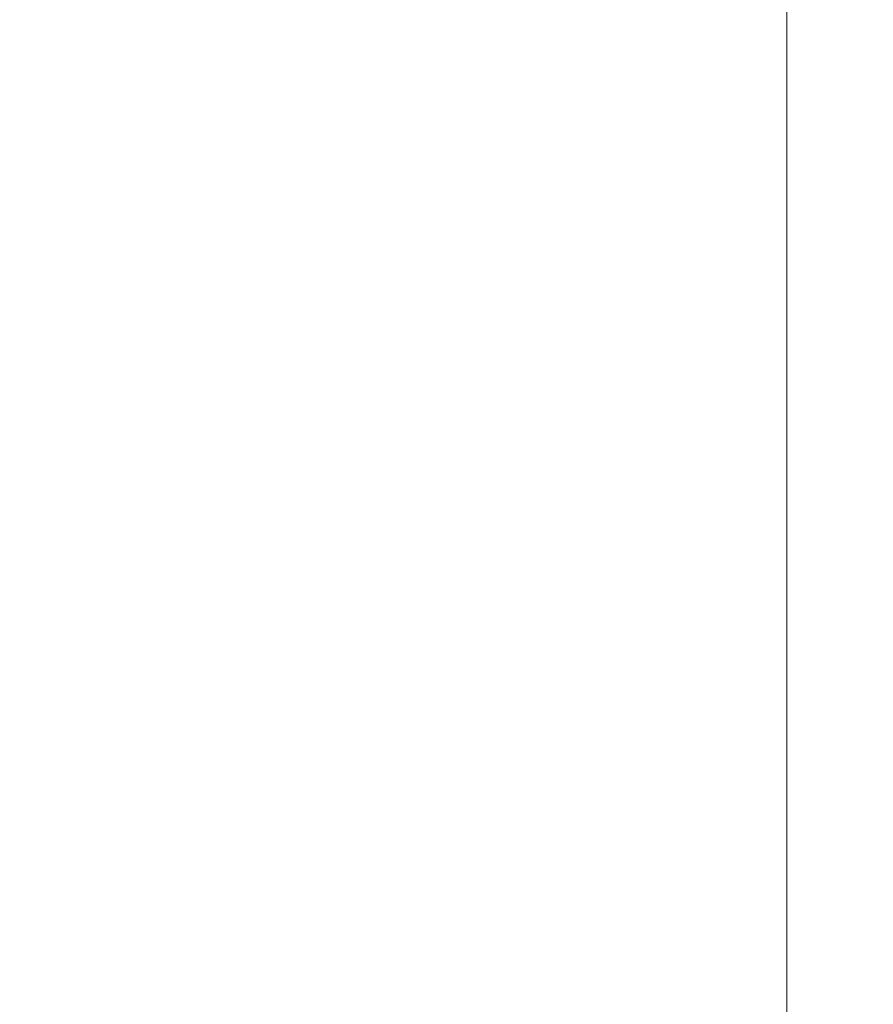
# Model space of a CAD drawing. Header units: millimetres. Extents: x -13532 to 2392, y -5241 to 5322.
# Tile 128 of 256: x -10715 to -10673, y 1122 to 1171. Entities that reach past the tile are written whole.
import ezdxf

# ---------------------------------------------------------------- set-up
doc = ezdxf.new("R2010")
doc.units = ezdxf.units.MM
doc.layers.get('Defpoints').update_dxf_attribs({"true_color": 0xdae6d4})
for name, color, linetype, lineweight, true_color in [('a___wymiary', 7, 'Continuous', 5, 0x666666), ('Meble - AGP1', 7, 'Continuous', 15, 0x999999), ('MEBLE PKN', 7, 'Continuous', 9, 0xa0a0a0), ('WYMIARY - AGP1', 7, 'Continuous', 5, 0x716d5a)]:
    doc.layers.add(name, color=color, linetype=linetype, lineweight=lineweight, true_color=true_color)
doc.styles.add('ARIAL NARROW', font='ARIALN.TTF', dxfattribs={"width": 0.9})
doc.dimstyles.new('wymiary agp1', dxfattribs={"dimtxt": 15, "dimasz": 5, "dimexe": 5, "dimexo": 5, "dimgap": 1.8, "dimtad": 1, "dimdec": 3, "dimrnd": 0.5, "dimdsep": 46, "dimtxsty": 'ARIAL NARROW', "dimblk": 'znacznik', "dimcen": 1.5, "dimse1": 1, "dimse2": 1, "dimclrd": 256, "dimclre": 256, "dimazin": 0, "dimtfac": 1, "dimtdec": 3, "dimtmove": 1, "dimatfit": 3, "dimldrblk": 'znacznik', "dimfxl": 1000, "dimfxlon": 1, "dimlwd": -1, "dimarcsym": 0})

# ---------------------------------------------------------------- blocks, each defined once
blk = doc.blocks.new('*U194')
at = {"layer": 'Meble - AGP1'}
blk.add_line((120, -66.047), (0, -66.047), dxfattribs=at)
blk = doc.blocks.new('znacznik')
at = {"layer": 'a___wymiary'}
for p, q in [((0, 1.3936), (0, -1.3936)), ((1.3936, 0), (-1.3936, 0))]:
    blk.add_line(p, q, dxfattribs=at)
at = {"layer": 'a___wymiary', "const_width": 0.2}
blk.add_lwpolyline([(0.8759, 0.8759), (-0.8759, -0.8759)], dxfattribs=at)
blk = doc.blocks.new('*D569')
at = {"layer": 'Defpoints', "color": 0}
for p in [(-10337.106, 1244.623), (-11516.107, 1092.924), (-10337.106, 1092.924)]:
    blk.add_point(p, dxfattribs=at)
at = {"layer": 'WYMIARY - AGP1'}
blk.add_line((-11511.107, 1244.623), (-10342.106, 1244.623), dxfattribs=at)
at = {"layer": 'WYMIARY - AGP1', "xscale": 5, "yscale": 5, "zscale": 5, "rotation": 180}
blk.add_blockref('znacznik', (-11516.107, 1244.623), dxfattribs=at)
at = {"layer": 'WYMIARY - AGP1', "xscale": 5, "yscale": 5, "zscale": 5}
blk.add_blockref('znacznik', (-10337.106, 1244.623), dxfattribs=at)
at = {"layer": 'WYMIARY - AGP1', "color": 18, "true_color": 0x000000, "insert": (-10926.606, 1254.082), "char_height": 15, "attachment_point": 5, "style": 'ARIAL NARROW'}
blk.add_mtext('1179', dxfattribs=at)

msp = doc.modelspace()

# ---------------------------------------------------------------- block references
at = {"layer": 'MEBLE PKN', "rotation": 89.99999999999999}
msp.add_blockref('*U194', (-10743.0342, 1097.0827), dxfattribs=at)

# ---------------------------------------------------------------- dimensions: what is measured, and where the dimension line sits
at = {"layer": 'WYMIARY - AGP1'}
dim = msp.add_linear_dim(base=(-10337.106, 1244.6234), p1=(-11516.1068, 1092.9245), p2=(-10337.106, 1092.9245), dimstyle='wymiary agp1', override={"dimclrd": 256, "dimclre": 256}, dxfattribs=at)
dim.commit()
dim.dimension.update_dxf_attribs({"geometry": '*D569', "text_midpoint": (-10926.6064, 1254.082)})

doc.saveas('drawing.dxf')
